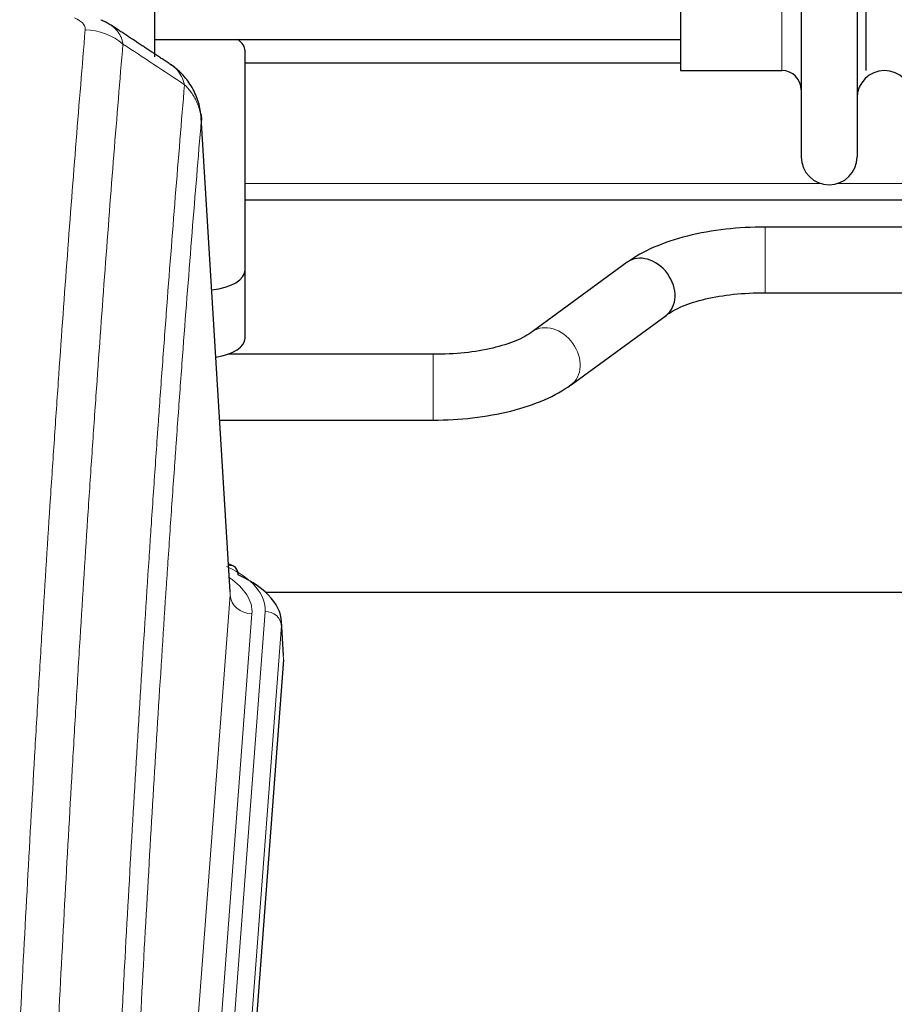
# Model space of a CAD drawing. Header units: inches. Extents: x 0 to 23760, y -13 to 16800.
# Tile 87 of 223: x 3480 to 3640, y 14398 to 14578. Entities that reach past the tile are written whole.
import ezdxf

# ---------------------------------------------------------------- set-up
doc = ezdxf.new("R2010")
doc.units = ezdxf.units.IN
doc.layers.add('254', color=7, linetype='Continuous', true_color=0xffffff)

msp = doc.modelspace()

# ---------------------------------------------------------------- linework, layer by layer
at = {"layer": '254', "color": 2, "linetype": 'Continuous', "lineweight": 25}
for p, q in [((3504.739, 14756.125), (3504.739, 14571.47)), ((3622.739, 14755.025), (3622.739, 14553.225)), ((3632.939, 14755.025), (3632.939, 14553.225)), ((3600.739, 14739.275), (3600.739, 14568.975)), ((3634.622, 14568.975), (3634.622, 14739.275)), ((3504.739, 14574.625), (3600.739, 14574.625)), ((3521.239, 14532.526), (3521.239, 14572.6)), ((3600.746, 14570.345), (3521.248, 14570.345)), ((3600.739, 14568.975), (3619.239, 14568.975)), ((3518.507, 14473.777), (3513.256, 14560.414)), ((3761.327, 14545.345), (3521.248, 14545.345)), ((3761.008, 14540.41), (3616.179, 14540.41)), ((3590.985, 14533.969), (3573.664, 14521.291)), ((3521.239, 14520.108), (3521.239, 14532.526)), ((3616.179, 14528.41), (3760.279, 14528.41)), ((3580.752, 14511.608), (3598.073, 14524.286)), ((3555.557, 14517.166), (3518.076, 14517.166)), ((3516.604, 14505.166), (3555.557, 14505.166)), ((3519.139, 14478.484), (3518.195, 14478.92)), ((3664.236, 14473.651), (3525.049, 14473.651)), ((3528.267, 14462.144), (3527.886, 14468.427)), ((3528.261, 14461.361), (3515.143, 14287.907))]:
    msp.add_line(p, q, dxfattribs=at)
at = {"layer": '254', "color": 110, "linetype": 'Continuous', "lineweight": 13}
for p, q in [((3619.239, 14739.275), (3619.239, 14568.975)), ((3518.502, 14473.202), (3513.255, 14559.791)), ((3521.248, 14548.345), (3626.362, 14548.345)), ((3629.334, 14548.345), (3646.577, 14548.345)), ((3616.179, 14540.41), (3616.179, 14528.411)), ((3555.557, 14517.166), (3555.557, 14505.166)), ((3505.436, 14300.429), (3518.502, 14473.202)), ((3511.775, 14296.85), (3524.886, 14470.21)), ((3522.494, 14469.775), (3509.428, 14297.002)), ((3527.88, 14467.64), (3514.769, 14294.28)), ((3528.261, 14461.361), (3527.88, 14467.64))]:
    msp.add_line(p, q, dxfattribs=at)
at = {"layer": '254', "color": 2, "linetype": 'Continuous', "lineweight": 25}
for centre, radius, start, end in [((3619.239, 14565.475), 3.5, 0, 90), ((3637.939, 14563.975), 5, 0, 180), ((3627.839, 14553.225), 5.1, 180, 0)]:
    msp.add_arc(centre, radius, start, end, dxfattribs=at)
at = {"layer": '254', "color": 110, "linetype": 'Continuous', "lineweight": 13}
for centre, major_axis, ratio, start_param, end_param in [((3492.064, 14567.397), (-9.964, 0.842), 0.9013977, 4.0286278, 4.7884472), ((3577.208, 14516.449), (-3.544, 4.842), 0.7848856, 3.1281636, 6.2697562), ((3500.867, 14470.584), (24.034, 0.016), 0.461198, 6.2480186, 7.0671317), ((3517.881, 14475.761), (1.258, 2.724), 0.6272114, 6.2831797, 6.7581181), ((3498.475, 14470.149), (24.034, 0.016), 0.461198, 6.2480186, 6.8801307), ((3522.494, 14473.323), (3.989, -0.302), 0.8864705, 3.2608937, 4.7793301), ((3524.886, 14467.549), (2.991, -0.226), 0.8864705, 0.119301, 1.6377375)]:
    msp.add_ellipse(centre, major_axis=major_axis, ratio=ratio, start_param=start_param, end_param=end_param, dxfattribs=at)
at = {"layer": '254', "color": 2, "linetype": 'Continuous', "lineweight": 25}
for centre, major_axis, ratio, start_param, end_param in [((3513.239, 14572.6), (-8, 0), 0.4617486, 3.1415927, 3.722063), ((3594.529, 14529.128), (-3.544, 4.842), 0.7848856, 3.1416135, 6.283108), ((3513.239, 14532.526), (-8, 0), 0.4617486, 1.81384, 3.1415927), ((3513.239, 14520.108), (-8, 0), 0.4617486, 1.911273, 3.1415927), ((3517.881, 14475.761), (1.258, 2.724), 0.6272114, 5.3993548, 6.2831797), ((3500.867, 14467.923), (27.03, 0.194), 0.4633579, 6.2451225, 7.0642357)]:
    msp.add_ellipse(centre, major_axis=major_axis, ratio=ratio, start_param=start_param, end_param=end_param, dxfattribs=at)
at = {"layer": '254', "color": 110, "linetype": 'Continuous', "lineweight": 13}
for points, knots in [([(3490.092, 14578.619), (3490.259, 14578.547), (3490.416, 14578.471), (3490.603, 14578.372), (3490.639, 14578.352), (3490.711, 14578.312), (3490.747, 14578.291), (3490.851, 14578.23), (3490.918, 14578.188), (3491.111, 14578.061), (3491.345, 14577.887), (3491.536, 14577.703), (3491.662, 14577.562), (3491.701, 14577.514), (3491.755, 14577.442), (3491.773, 14577.417), (3491.806, 14577.368), (3491.822, 14577.344), (3491.898, 14577.221), (3491.946, 14577.122), (3492.019, 14576.923), (3492.043, 14576.823), (3492.07, 14576.621), (3492.073, 14576.519), (3492.064, 14576.417)], [0, 0, 0, 0, 0.125, 0.125, 0.15625, 0.15625, 0.1875, 0.1875, 0.25, 0.25, 0.375, 0.5, 0.5, 0.5625, 0.5625, 0.59375, 0.59375, 0.625, 0.625, 0.75, 0.75, 0.875, 0.875, 1, 1, 1, 1]), ([(3480.106, 14393.766), (3480.543, 14402.344), (3481.434, 14419.263), (3482.354, 14435.705), (3483.056, 14447.858), (3483.292, 14451.879), (3483.768, 14459.862), (3484.008, 14463.824), (3484.733, 14475.619), (3485.225, 14483.36), (3485.848, 14492.885), (3485.973, 14494.782), (3486.225, 14498.56), (3486.603, 14504.205), (3486.985, 14509.779), (3487.756, 14520.833), (3488.798, 14535.323), (3490.406, 14556.307), (3491.507, 14569.797), (3492.064, 14576.417)], [0, 0, 0, 0, 0.125, 0.25, 0.25, 0.3125, 0.3125, 0.375, 0.375, 0.5, 0.5, 0.53125, 0.53125, 0.5625, 0.625, 0.625, 0.75, 0.875, 1, 1, 1, 1]), ([(3496.5, 14577.459), (3496.73, 14577.308), (3497.161, 14576.986), (3497.531, 14576.629), (3497.787, 14576.347), (3497.868, 14576.251), (3497.984, 14576.103), (3498.022, 14576.053), (3498.095, 14575.952), (3498.131, 14575.902), (3498.303, 14575.646), (3498.424, 14575.434), (3498.631, 14574.998), (3498.805, 14574.548), (3498.911, 14574.072), (3498.947, 14573.828)], [0, 0, 0, 0, 0.1647526, 0.331802, 0.331802, 0.4153268, 0.4153268, 0.4570892, 0.4570892, 0.4988515, 0.4988515, 0.665901, 0.665901, 0.8329505, 1, 1, 1, 1]), ([(3498.947, 14573.828), (3498.389, 14567.215), (3497.287, 14553.741), (3495.677, 14532.78), (3494.634, 14518.308), (3493.862, 14507.266), (3493.479, 14501.699), (3493.1, 14496.061), (3492.849, 14492.287), (3492.723, 14490.392), (3492.099, 14480.879), (3491.607, 14473.146), (3490.881, 14461.365), (3490.641, 14457.408), (3490.164, 14449.434), (3489.928, 14445.418), (3489.225, 14433.279), (3488.303, 14416.857), (3487.412, 14399.958), (3486.973, 14391.389)], [0, 0, 0, 0, 0.125, 0.25, 0.375, 0.375, 0.4375, 0.46875, 0.46875, 0.5, 0.5, 0.625, 0.625, 0.6875, 0.6875, 0.75, 0.75, 0.875, 1, 1, 1, 1]), ([(3507.739, 14570.035), (3507.94, 14569.902), (3508.13, 14569.759), (3508.495, 14569.445), (3508.67, 14569.274), (3509.158, 14568.728), (3509.435, 14568.319), (3509.892, 14567.421), (3510.071, 14566.932), (3510.199, 14566.407)], [0, 0, 0, 0, 0.1617419, 0.1617419, 0.3293935, 0.3293935, 0.6646968, 0.6646968, 1, 1, 1, 1]), ([(3497.97, 14381.167), (3498.026, 14382.257), (3498.082, 14383.346), (3498.194, 14385.519), (3498.362, 14388.772), (3498.758, 14396.322), (3499.101, 14402.723), (3499.795, 14415.433), (3500.735, 14432.131), (3502.193, 14456.432), (3503.198, 14472.136), (3503.772, 14480.83), (3503.835, 14481.794), (3503.963, 14483.719), (3504.156, 14486.599), (3504.607, 14493.277), (3504.999, 14498.93), (3505.327, 14503.6), (3505.393, 14504.533), (3505.525, 14506.393), (3505.723, 14509.177), (3506.189, 14515.63), (3506.591, 14521.089), (3507.403, 14531.908), (3508.5, 14546.073), (3509.628, 14559.716), (3510.199, 14566.407)], [0, 0, 0, 0, 0.015625, 0.015625, 0.03125, 0.0625, 0.125, 0.125, 0.25, 0.375, 0.5, 0.5, 0.515625, 0.515625, 0.53125, 0.5625, 0.625, 0.625, 0.640625, 0.640625, 0.65625, 0.6875, 0.75, 0.75, 0.875, 1, 1, 1, 1]), ([(3510.199, 14566.407), (3510.426, 14566.184), (3510.642, 14565.952), (3511.052, 14565.47), (3511.246, 14565.22), (3511.61, 14564.707), (3511.78, 14564.442), (3512.095, 14563.901), (3512.239, 14563.624), (3512.5, 14563.06), (3512.617, 14562.773), (3512.823, 14562.191), (3512.912, 14561.896), (3513.135, 14561.003), (3513.225, 14560.397), (3513.255, 14559.791)], [0, 0, 0, 0, 0.125, 0.125, 0.25, 0.25, 0.375, 0.375, 0.5, 0.5, 0.625, 0.625, 0.75, 0.75, 1, 1, 1, 1]), ([(3513.255, 14559.791), (3512.685, 14553.119), (3511.56, 14539.513), (3510.466, 14525.388), (3509.657, 14514.6), (3509.255, 14509.157), (3508.791, 14502.723), (3508.594, 14499.947), (3508.462, 14498.092), (3508.396, 14497.162), (3508.069, 14492.506), (3507.678, 14486.87), (3507.228, 14480.211), (3507.036, 14477.339), (3506.908, 14475.421), (3506.845, 14474.46), (3506.272, 14465.792), (3505.271, 14450.135), (3503.816, 14425.908), (3502.41, 14400.94), (3501.504, 14383.8), (3501.059, 14375.105)], [0, 0, 0, 0, 0.125, 0.25, 0.25, 0.3125, 0.34375, 0.359375, 0.359375, 0.375, 0.375, 0.4375, 0.46875, 0.484375, 0.484375, 0.5, 0.5, 0.625, 0.75, 0.875, 1, 1, 1, 1])]:
    msp.add_open_spline(points, degree=3, knots=knots, dxfattribs=at)
at = {"layer": '254', "color": 2, "linetype": 'Continuous', "lineweight": 25}
for points, knots in [([(3494.915, 14578.272), (3495.205, 14578.157), (3495.482, 14578.032), (3495.811, 14577.864), (3495.876, 14577.83), (3496.004, 14577.76), (3496.067, 14577.724), (3496.254, 14577.616), (3496.374, 14577.542), (3496.494, 14577.463), (3496.497, 14577.461), (3496.5, 14577.459)], [0, 0, 0, 0, 0.496586, 0.496586, 0.6207325, 0.6207325, 0.744879, 0.744879, 0.9931719, 0.9931719, 1, 1, 1, 1]), ([(3513.173, 14561.075), (3513.061, 14562.024), (3512.618, 14563.863), (3511.325, 14566.479), (3509.644, 14568.576), (3508.354, 14569.619), (3507.732, 14570.04)], [0, 0, 0, 0, 0.2790385, 0.5536712, 0.8024065, 1, 1, 1, 1]), ([(3513.171, 14561.082), (3513.183, 14561.025), (3513.238, 14560.717), (3513.266, 14560.38), (3513.265, 14560.074), (3513.264, 14560.004), (3513.262, 14559.933), (3513.259, 14559.862), (3513.256, 14559.815), (3513.255, 14559.791)], [0, 0, 0, 0, 0.135601, 0.730798, 0.7844814, 0.8382432, 0.8920836, 0.9460025, 1, 1, 1, 1]), ([(3616.179, 14540.41), (3613.713, 14540.409), (3608.88, 14540.137), (3601.805, 14538.895), (3595.618, 14536.805), (3592.421, 14535.014), (3591.035, 14534.005)], [0, 0, 0, 0, 0.2440357, 0.4934504, 0.7463943, 1, 1, 1, 1]), ([(3598.022, 14524.25), (3598.861, 14524.878), (3600.901, 14526.006), (3605.174, 14527.367), (3610.407, 14528.226), (3614.175, 14528.413), (3616.179, 14528.41)], [0, 0, 0, 0, 0.2455875, 0.4916673, 0.7423046, 1, 1, 1, 1]), ([(3573.715, 14521.327), (3572.874, 14520.699), (3570.833, 14519.572), (3566.562, 14518.209), (3561.33, 14517.349), (3557.562, 14517.162), (3555.557, 14517.166)], [0, 0, 0, 0, 0.2455586, 0.4917304, 0.7422951, 1, 1, 1, 1]), ([(3555.557, 14505.166), (3558.024, 14505.167), (3562.857, 14505.438), (3569.931, 14506.682), (3576.116, 14508.773), (3579.314, 14510.563), (3580.702, 14511.571)], [0, 0, 0, 0, 0.2440272, 0.4934889, 0.7463728, 1, 1, 1, 1])]:
    msp.add_open_spline(points, degree=3, knots=knots, dxfattribs=at)
msp.add_open_spline([(3507.709, 14570.055), (3502.094, 14573.761), (3496.472, 14577.478)], degree=2, dxfattribs=at)
at = {"layer": '254', "color": 110, "linetype": 'Continuous', "lineweight": 13}
msp.add_open_spline([(3510.199, 14566.407), (3506.45, 14568.878), (3502.7, 14571.352), (3498.947, 14573.828)], degree=3, dxfattribs=at)

doc.saveas('drawing.dxf')
